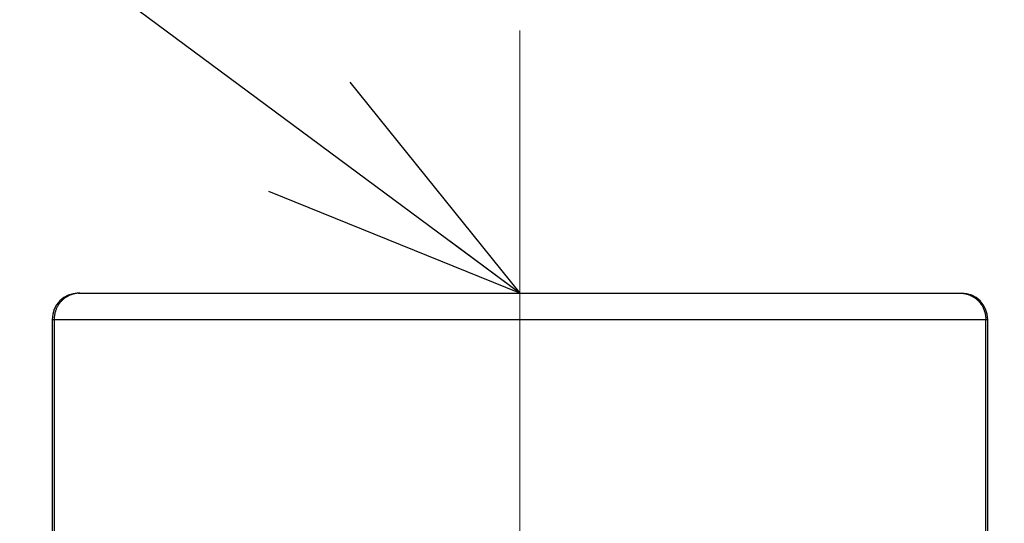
# Model space of a CAD drawing. Header units: millimetres. Extents: x 0 to 840, y 0 to 594.
# Tile 65 of 148: x 341.38 to 352.64, y 360.49 to 366.24. Entities that reach past the tile are written whole.
import ezdxf

# ---------------------------------------------------------------- set-up
doc = ezdxf.new("R2010")
doc.units = ezdxf.units.MM
doc.header["$LTSCALE"] = 0.36378
doc.linetypes.add('CENTER', pattern=[50.8, 31.75, -6.35, 6.35, -6.35])
doc.layers.add('NoLayerName_001', color=7, linetype='Continuous')
doc.layers.add('NoLayerName_003', color=7, linetype='Continuous')
doc.styles.get("Standard").update_dxf_attribs({"font": 'txt', "bigfont": 'extfont2'})
doc.dimstyles.get("Standard").update_dxf_attribs({"dimtxt": 2.5, "dimasz": 2.5, "dimexe": 1, "dimexo": 1, "dimtad": 1, "dimdec": 3, "dimzin": 0, "dimdsep": 46, "dimtxsty": 'Standard', "dimcen": 2.5, "dimadec": 3, "dimazin": 0, "dimtfac": 0.75, "dimtdec": 3, "dimtmove": 0, "dimatfit": 3, "dimfxl": 1, "dimarcsym": 0})

# ---------------------------------------------------------------- blocks, each defined once
blk = doc.blocks.new('_OPEN30')
at = {"color": 0, "linetype": 'ByBlock', "lineweight": -2}
for p, q in [((-1, 0.267949), (0, 0)), ((0, 0), (-1, -0.267949)), ((0, 0), (-1, 0))]:
    blk.add_line(p, q, dxfattribs=at)
blk = doc.blocks.new('*D71')
at = {"layer": 'Defpoints', "color": 0}
for p in [(489.197, 408.291), (489.197, 338.419), (333.097, 336.611)]:
    blk.add_point(p, dxfattribs=at)
at = {"layer": 'NoLayerName_001', "color": 0, "linetype": 'Continuous', "lineweight": 13}
for p, q in [((333.097, 338.611), (333.097, 410.291)), ((489.197, 340.419), (489.197, 410.291)), ((336.097, 408.291), (486.197, 408.291))]:
    blk.add_line(p, q, dxfattribs=at)
at = {"layer": 'NoLayerName_001', "color": 0, "lineweight": 13, "xscale": 3, "yscale": 3, "zscale": 3, "rotation": 180}
blk.add_blockref('_OPEN30', (333.097, 408.291), dxfattribs=at)
at = {"layer": 'NoLayerName_001', "color": 0, "lineweight": 13, "xscale": 3, "yscale": 3, "zscale": 3}
blk.add_blockref('_OPEN30', (489.197, 408.291), dxfattribs=at)
at = {"layer": 'NoLayerName_001', "color": 0, "lineweight": 13, "insert": (411.147, 413.791), "char_height": 7, "attachment_point": 5}
blk.add_mtext('\\W0.8000;ＬＬ', dxfattribs=at)
blk = doc.blocks.new('*D72')
at = {"layer": 'Defpoints', "color": 0}
for p in [(333.097, 420.16), (333.097, 336.611), (529.197, 287.419)]:
    blk.add_point(p, dxfattribs=at)
at = {"layer": 'NoLayerName_001', "color": 0, "linetype": 'Continuous', "lineweight": 13}
for p, q in [((333.097, 338.611), (333.097, 422.16)), ((529.197, 289.419), (529.197, 422.16)), ((526.197, 420.16), (336.097, 420.16))]:
    blk.add_line(p, q, dxfattribs=at)
at = {"layer": 'NoLayerName_001', "color": 0, "lineweight": 13, "xscale": 3, "yscale": 3, "zscale": 3, "rotation": 180}
blk.add_blockref('_OPEN30', (333.097, 420.16), dxfattribs=at)
at = {"layer": 'NoLayerName_001', "color": 0, "lineweight": 13, "xscale": 3, "yscale": 3, "zscale": 3}
blk.add_blockref('_OPEN30', (529.197, 420.16), dxfattribs=at)
at = {"layer": 'NoLayerName_001', "color": 0, "lineweight": 13, "insert": (431.147, 425.66), "char_height": 7, "attachment_point": 5}
blk.add_mtext('\\W0.8000;Ｌ', dxfattribs=at)

msp = doc.modelspace()

# ---------------------------------------------------------------- linework, layer by layer
at = {"layer": 'NoLayerName_001', "color": 7, "linetype": 'Continuous', "lineweight": 25}
for p, q in [((342.0471, 363.119), (352.1471, 363.119)), ((341.7471, 362.819), (341.7471, 352.2076)), ((352.4471, 352.2076), (352.4471, 362.819))]:
    msp.add_line(p, q, dxfattribs=at)
at = {"layer": 'NoLayerName_001', "color": 8, "linetype": 'Continuous', "lineweight": 25}
for p, q in [((341.7471, 362.819), (352.4471, 362.819)), ((341.7695, 362.819), (341.7695, 352.2028)), ((352.4246, 352.2028), (352.4246, 362.819))]:
    msp.add_line(p, q, dxfattribs=at)
at = {"layer": 'NoLayerName_001', "color": 7, "linetype": 'Continuous', "lineweight": 25}
for centre, start, end in [((342.0471, 362.819), 90, 180), ((352.1471, 362.819), 0, 90)]:
    msp.add_arc(centre, 0.3, start, end, dxfattribs=at)
at = {"layer": 'NoLayerName_001', "color": 8, "linetype": 'Continuous', "lineweight": 25}
for points in [[(342.0628, 363.119), (342.0576, 363.1189), (342.0473, 363.1188), (342.0319, 363.1175), (342.0165, 363.1154), (342.0012, 363.1124), (341.9861, 363.1087), (341.9712, 363.1042), (341.9566, 363.0988), (341.9423, 363.0927), (341.9283, 363.0858), (341.9148, 363.0782), (341.9017, 363.0699), (341.889, 363.0608), (341.8769, 363.0512), (341.8652, 363.0409), (341.8541, 363.03), (341.8436, 363.0186), (341.8338, 363.0066), (341.8245, 362.9941), (341.8159, 362.9812), (341.808, 362.9678), (341.8008, 362.9541), (341.7943, 362.9399), (341.7885, 362.9255), (341.7835, 362.9108), (341.7792, 362.8958), (341.7757, 362.8806), (341.7729, 362.8653), (341.771, 362.85), (341.7697, 362.8345), (341.7697, 362.8242), (341.7695, 362.819)], [(352.1313, 363.119), (352.1365, 363.1189), (352.1468, 363.1188), (352.1622, 363.1175), (352.1776, 363.1154), (352.1929, 363.1124), (352.208, 363.1087), (352.2229, 363.1042), (352.2375, 363.0988), (352.2518, 363.0927), (352.2658, 363.0858), (352.2793, 363.0782), (352.2925, 363.0699), (352.3051, 363.0608), (352.3173, 363.0512), (352.3289, 363.0409), (352.34, 363.03), (352.3505, 363.0186), (352.3604, 363.0066), (352.3696, 362.9941), (352.3782, 362.9812), (352.3861, 362.9678), (352.3934, 362.9541), (352.3999, 362.9399), (352.4056, 362.9255), (352.4107, 362.9108), (352.4149, 362.8958), (352.4184, 362.8806), (352.4212, 362.8653), (352.4231, 362.85), (352.4244, 362.8345), (352.4245, 362.8242), (352.4246, 362.819)]]:
    msp.add_open_spline(points, degree=3, knots=[0, 0, 0, 0, 0.01545289, 0.03094639, 0.04647247, 0.06202214, 0.07758597, 0.09315467, 0.10871958, 0.12427363, 0.13981684, 0.15535302, 0.17088461, 0.1864129, 0.20193838, 0.21746108, 0.23298094, 0.24849883, 0.26401735, 0.27953848, 0.29506352, 0.31059334, 0.32612877, 0.34167083, 0.35722092, 0.37277745, 0.388335, 0.40388681, 0.41942531, 0.43494255, 0.45043054, 0.46588178, 0.46588178, 0.46588178, 0.46588178], dxfattribs=at)
at = {"layer": 'NoLayerName_003', "color": 2, "linetype": 'CENTER', "lineweight": 13}
msp.add_line((347.0971, 366.119), (347.0971, 335.3883), dxfattribs=at)

# ---------------------------------------------------------------- dimensions: what is measured, and where the dimension line sits
at = {"layer": 'NoLayerName_001', "color": 3, "linetype": 'Continuous', "lineweight": 13}
dim = msp.add_linear_dim(base=(333.0971, 420.1604), p1=(529.1971, 287.419), p2=(333.0971, 336.611), angle=180, text='\\W0.8000;Ｌ', dimstyle='Standard', override={"dimtxt": 7, "dimasz": 3, "dimexe": 2, "dimexo": 2, "dimgap": 2, "dimzin": 8, "dimblk": 'OPEN30', "dimclrd": 0, "dimclre": 0, "dimclrt": 0, "dimtp": 0, "dimtm": 0, "dimlwd": 13, "dimlwe": 13}, dxfattribs=at)
dim.commit()
dim.dimension.update_dxf_attribs({"geometry": '*D72', "text_midpoint": (431.1471, 420.1604), "dimtype": 160})
dim = msp.add_linear_dim(base=(489.1971, 408.2908), p1=(333.0971, 336.611), p2=(489.1971, 338.419), text='\\W0.8000;ＬＬ', dimstyle='Standard', override={"dimtxt": 7, "dimasz": 3, "dimexe": 2, "dimexo": 2, "dimgap": 2, "dimzin": 8, "dimblk": 'OPEN30', "dimclrd": 0, "dimclre": 0, "dimclrt": 0, "dimtp": 0, "dimtm": 0, "dimlwd": 13, "dimlwe": 13}, dxfattribs=at)
dim.commit()
dim.dimension.update_dxf_attribs({"geometry": '*D71', "text_midpoint": (411.1471, 408.2908), "dimtype": 160})

# ---------------------------------------------------------------- leaders
at = {"layer": 'NoLayerName_001', "color": 3, "linetype": 'Continuous', "lineweight": 13, "annotation_type": 0, "has_hookline": 1, "hookline_direction": 1, "text_width": 58.33}
msp.add_leader([(347.0971, 363.119), (329.7799, 375.9603), (326.7799, 375.9603)], dimstyle='Standard', override={"dimtxt": 7, "dimasz": 3, "dimldrblk": 'OPEN30'}, dxfattribs=at)

doc.saveas('drawing.dxf')
